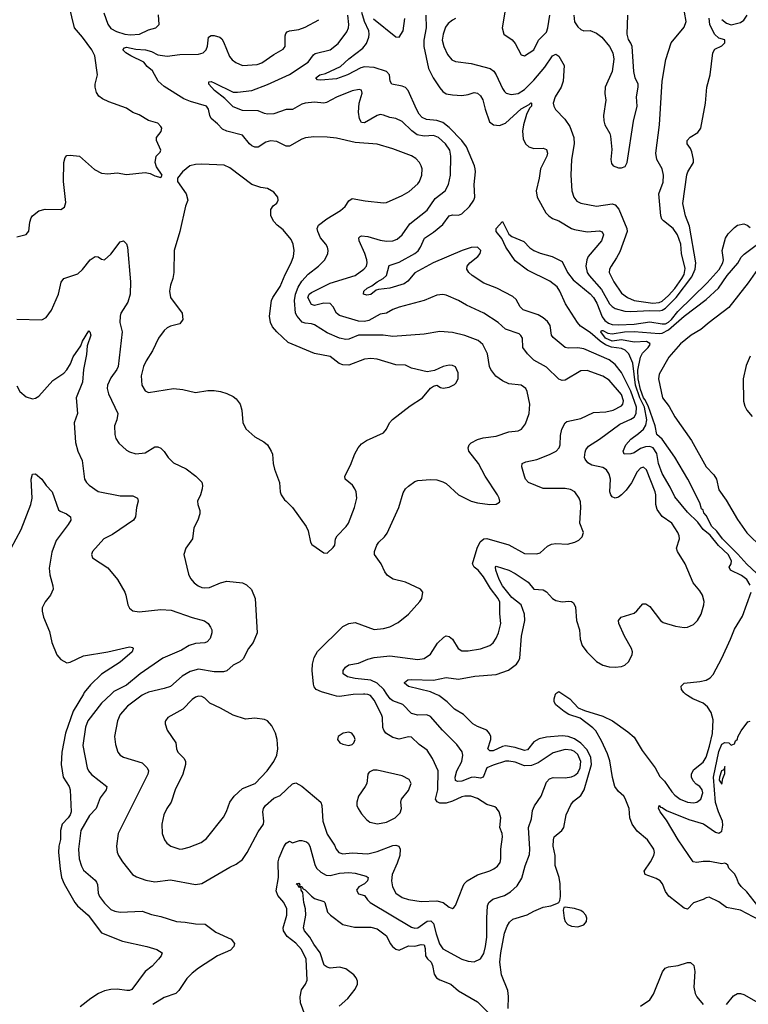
# Model space of a CAD drawing. Header units: inches. Extents: x 1173000 to 1307049, y 522583 to 678455.
# Tile 137 of 256: x 1223488 to 1228139, y 548021 to 554301. Entities that reach past the tile are written whole.
import ezdxf

# ---------------------------------------------------------------- set-up
doc = ezdxf.new("R2010")
doc.units = ezdxf.units.IN
doc.header["$MEASUREMENT"] = 0
doc.layers.add('B2524', color=7, linetype='Continuous')
doc.layers.add('B2525', color=7, linetype='Continuous')

msp = doc.modelspace()

# ---------------------------------------------------------------- linework, layer by layer
at = {"layer": 'B2524', "color": 5}
for points, elevation in [([(1223894.8, 550000), (1223828.8, 549891.2), (1223780.8, 549750), (1223757.1, 549630), (1223752.6, 549550), (1223766.4, 549470), (1223803.6, 549410), (1223811.1, 549390), (1223817.4, 549250), (1223811.3, 549230), (1223797.5, 549210), (1223760.4, 549170), (1223747.9, 549130), (1223748.1, 549071.9), (1223738.4, 549030), (1223736.2, 548990), (1223745.9, 548885.9), (1223756.3, 548830), (1223773.2, 548790), (1223841.1, 548670), (1223856.9, 548650), (1223925, 548590), (1224010, 548476.9), (1224143.8, 548423.8), (1224300.7, 548390), (1224362.8, 548370), (1224398.8, 548350), (1224390.6, 548330), (1224374.4, 548310), (1224334.8, 548265.2), (1224290, 548229.7), (1224203.4, 548116.6), (1224190.2, 548109.8), (1224171.3, 548108.7), (1224110, 548117.4), (1224070, 548115.4), (1224030, 548107.8), (1223990.4, 548090), (1223941.5, 548058.5), (1223875.1, 548004.9)], 720), ([(1224072.1, 550000), (1224010, 549941.6), (1223924.2, 549830), (1223907.4, 549790), (1223891.8, 549671.8), (1223918.4, 549530), (1223927.3, 549510), (1223946.3, 549486.3), (1224043.7, 549410), (1224040.3, 549390), (1224001.6, 549338.4), (1223976.9, 549270), (1223934.6, 549225.4), (1223879.7, 549130), (1223863.8, 549010), (1223867, 548950), (1223882.6, 548902.6), (1223896.7, 548876.7), (1223970, 548812.9), (1223979.6, 548799.6), (1223985.5, 548785.5), (1223990.2, 548730), (1223998.2, 548710), (1224030, 548666.5), (1224070, 548627.2), (1224095.7, 548615.7), (1224130, 548609.4), (1224270, 548616.3), (1224330, 548595.3), (1224390, 548582.4), (1224488.6, 548548.6), (1224545.2, 548545.2), (1224610, 548534.7), (1224672.3, 548532.3), (1224740.8, 548480.8), (1224838, 548438), (1224860.5, 548410), (1224855.5, 548390), (1224834.1, 548365.9), (1224750, 548329.8), (1224630, 548252), (1224590, 548219.7), (1224554.3, 548185.7), (1224503.6, 548110), (1224484.9, 548090), (1224410, 548064.4), (1224338.8, 548021.2)], 740), ([(1224282.3, 550000), (1224270, 549994.2), (1224176.4, 549923.6), (1224129.2, 549870), (1224112.6, 549830), (1224092.7, 549730), (1224098.9, 549678.9), (1224115.8, 549630), (1224130.2, 549610.2), (1224150, 549598), (1224270, 549562.3), (1224302.7, 549530), (1224310.2, 549510), (1224306, 549490), (1224118, 549110), (1224105.7, 549030), (1224110, 548991.3), (1224118.9, 548970), (1224144.2, 548930), (1224209.1, 548849.1), (1224234.4, 548834.4), (1224293, 548813), (1224350, 548802.8), (1224450, 548815.3), (1224610, 548785.7), (1224650, 548792.9), (1224830, 548897.1), (1224870, 548915.5), (1224910, 548945.5), (1224940.5, 548990), (1225010, 549120.5), (1225045.1, 549170), (1225047.6, 549190), (1225040.5, 549250), (1225044, 549270), (1225056.9, 549290), (1225110, 549335.5), (1225150, 549354), (1225230, 549428.7), (1225250, 549434.9), (1225290, 549412), (1225410.4, 549310), (1225417.4, 549290), (1225422.8, 549190), (1225450, 549107.7), (1225496.8, 549036.8), (1225509.3, 549010), (1225525.8, 548990), (1225550, 548980.4), (1225610, 548988.2), (1225710, 548980.4), (1225770, 548996.1), (1225870, 549034.4), (1225890, 549035.5), (1225908, 549030), (1225918, 549010), (1225915, 548970), (1225898.8, 548921.2), (1225866.6, 548850), (1225861, 548810), (1225867.7, 548770), (1225890.1, 548730.1), (1225930, 548703.5), (1225970, 548690.2), (1226050, 548677.8), (1226150, 548682), (1226191.7, 548671.7), (1226230, 548641.3), (1226250, 548633), (1226260.1, 548639.9), (1226270, 548651), (1226316.3, 548770), (1226326.3, 548790), (1226345.1, 548810), (1226410, 548846.7), (1226490, 548872), (1226514.9, 548885.1), (1226538.2, 548901.8), (1226554.8, 548925.2), (1226560.3, 548950), (1226558.8, 549010), (1226570.8, 549090), (1226568.7, 549110), (1226553.8, 549150), (1226560.4, 549210), (1226548.5, 549248.5), (1226532.6, 549272.6), (1226520.5, 549280.5), (1226470, 549296.9), (1226410, 549333.5), (1226368.1, 549348.1), (1226330, 549349.1), (1226310, 549344.2), (1226250, 549316.6), (1226210, 549304.2), (1226170, 549305), (1226152.9, 549312.9), (1226143.1, 549330), (1226157.5, 549390), (1226159, 549510), (1226124.2, 549590), (1226090, 549642.2), (1226039.1, 549679.1), (1225990, 549724.7), (1225970, 549727.6), (1225910, 549712.2), (1225870, 549723.7), (1225825.7, 549750), (1225811.8, 549770), (1225807.3, 549787.3), (1225805.2, 549850), (1225797.3, 549870), (1225750, 549960.4), (1225728, 549990), (1225710, 549998.3), (1225692.3, 550000)], 760), ([(1225309.7, 547950.3), (1225281.1, 548030), (1225278.2, 548070), (1225286.3, 548113.7), (1225312, 548150), (1225323.9, 548176.1), (1225316.1, 548310), (1225288.1, 548370), (1225250, 548410.7), (1225194.7, 548454.7), (1225171.6, 548490), (1225169.1, 548510), (1225194.3, 548590), (1225194.1, 548630), (1225173.5, 548670), (1225135.5, 548715.5), (1225125.8, 548745.8), (1225141, 548830), (1225137.8, 548930), (1225143.8, 548956.2), (1225173.7, 549026.3), (1225190, 549048.9), (1225210, 549062), (1225230, 549052.2), (1225274.6, 549065.4), (1225290, 549066.4), (1225318.6, 549058.6), (1225330.1, 549050.1), (1225340.9, 549030), (1225372.3, 548912.3), (1225383.5, 548890), (1225410, 548863.5), (1225444.5, 548844.5), (1225470, 548842.7), (1225530, 548857.4), (1225590, 548862.3), (1225630, 548857.2), (1225699.6, 548839.6), (1225712.4, 548830), (1225708.9, 548810), (1225690, 548789.8), (1225652.4, 548770), (1225637.4, 548750), (1225650, 548726.3), (1225690, 548714.6), (1225707.5, 548687.5), (1225725.7, 548670), (1225990, 548513.4), (1226010, 548508.1), (1226030, 548509.5), (1226090, 548550.7), (1226113.7, 548553.7), (1226130, 548537.3), (1226145.7, 548470), (1226167.7, 548407.7), (1226190, 548375), (1226310, 548310.3), (1226350, 548296), (1226390, 548292.2), (1226430, 548312.4), (1226450, 548346.4), (1226462.4, 548390), (1226471.1, 548450), (1226469.9, 548570), (1226475.4, 548650), (1226482.8, 548670), (1226508.9, 548691.1), (1226583.9, 548716.1), (1226622.1, 548737.9), (1226662.7, 548777.3), (1226693.5, 548826.5), (1226714.5, 548905.5), (1226742.6, 548977.4), (1226744.7, 549010), (1226736, 549150), (1226754.7, 549205.3), (1226762.2, 549257.8), (1226773.7, 549286.3), (1226816.8, 549350), (1226850, 549439.1), (1226870, 549460.3), (1226893, 549467), (1226970, 549466.3), (1227010, 549471.7), (1227030, 549480.5), (1227050, 549497.1), (1227066.9, 549530), (1227069.3, 549570), (1227050, 549614.5), (1227030, 549632.9), (1227010, 549642.1), (1226970, 549645.6), (1226894.4, 549625.6), (1226798, 549562), (1226755.7, 549544.3), (1226710, 549543), (1226650, 549566), (1226610, 549571.7), (1226590, 549571.2), (1226510, 549547.6), (1226470.7, 549529.3), (1226446.7, 549470), (1226430, 549464.7), (1226390, 549470.9), (1226370, 549469), (1226310, 549445.6), (1226281.9, 549441.9), (1226269.2, 549449.2), (1226267.3, 549470), (1226279.6, 549510), (1226311, 549570), (1226316.2, 549610), (1226311.9, 549631.9), (1226279.4, 549679.4), (1226186.4, 549770), (1226110, 549856.4), (1226088, 549867.9), (1226030, 549866.4), (1225990, 549876.8), (1225934.1, 549934.1), (1225870, 549958.1), (1225853.6, 549970), (1225832.7, 550000)], 740), ([(1225683.1, 550000), (1225617.9, 549997.9), (1225530, 549985.6), (1225510, 549987.5), (1225465.3, 550000)], 760), ([(1226606.3, 547993.7), (1226608.6, 548071.4), (1226604.4, 548110), (1226563.1, 548210), (1226553.6, 548290), (1226558.6, 548350), (1226583.9, 548476.1), (1226600.3, 548519.6), (1226615.2, 548544.8), (1226636.1, 548563.9), (1226728, 548592), (1226770, 548616.5), (1226830, 548640.3), (1226878, 548650), (1226916.5, 548663.5), (1226929.2, 548670.8), (1226936.5, 548683.5), (1226940.9, 548710), (1226938.3, 548790), (1226931, 548830), (1226905.8, 548905.8), (1226905.8, 548970), (1226894, 549030), (1226895.1, 549070), (1226899.8, 549090), (1226948, 549130), (1226961, 549150), (1226975.8, 549230), (1227005.4, 549294.6), (1227023.1, 549316.9), (1227070, 549353), (1227091.3, 549390), (1227137.6, 549550), (1227135, 549595), (1227110, 549645.5), (1227070, 549686.9), (1227030, 549714.1), (1226990, 549730.3), (1226950, 549733.7), (1226850, 549725.3), (1226804.9, 549715.1), (1226770, 549695), (1226730, 549643.8), (1226710, 549640.2), (1226650, 549659.5), (1226590, 549669.5), (1226570, 549666.4), (1226510, 549637.9), (1226490, 549637.4), (1226476.8, 549650), (1226496.5, 549710), (1226495.3, 549730), (1226488.2, 549748.2), (1226470, 549771), (1226410, 549793.5), (1226380.4, 549810), (1226321.4, 549870), (1226263.2, 549903.2), (1226217.5, 549950), (1226164.4, 549990), (1226141.8, 550000)], 720), ([(1228210, 548558.1), (1228090, 548621.3), (1227999.7, 548639.7), (1227950, 548675.3), (1227890, 548705.1), (1227870, 548701.6), (1227850.2, 548689.8), (1227790.3, 548669.7), (1227750, 548629.2), (1227730, 548634), (1227631.6, 548711.6), (1227610, 548742), (1227592.4, 548790), (1227576.9, 548810), (1227550, 548824.8), (1227480.7, 548850), (1227474.7, 548870), (1227515.6, 548930), (1227535.1, 548970), (1227540.3, 548990), (1227536.1, 549010), (1227496.5, 549070), (1227430, 549126.2), (1227398.7, 549170), (1227383.1, 549210), (1227379.4, 549270), (1227353.5, 549333.5), (1227344.4, 549350), (1227310, 549379.2), (1227287.5, 549410), (1227271.7, 549468.3), (1227254.6, 549574.6), (1227239.5, 549619.5), (1227201.5, 549701.5), (1227165, 549765), (1227145.8, 549785.8), (1227066.5, 549846.5), (1226994.5, 549870), (1226963.7, 549890), (1226910, 549932), (1226899.7, 549950), (1226899.8, 549970), (1226908.8, 550000)], 680), ([(1226955.6, 550000), (1227000.4, 549970), (1227053.1, 549913.1), (1227094.4, 549894.4), (1227210, 549859.1), (1227273.1, 549830), (1227370, 549760.2), (1227410, 549724.7), (1227461.2, 549641.2), (1227545, 549530), (1227573.9, 549473.8), (1227604.3, 549444.3), (1227650, 549376.5), (1227670, 549354.7), (1227704.2, 549330), (1227750, 549310.2), (1227790, 549305.6), (1227810, 549310.3), (1227835.3, 549330), (1227849, 549370), (1227845, 549390), (1227830, 549409.8), (1227805.5, 549425.5), (1227786.3, 549446.3), (1227776.6, 549470), (1227775.8, 549490), (1227790, 549516.3), (1227850, 549565), (1227870, 549598.5), (1227891.7, 549668.3), (1227909.6, 549749.6), (1227915.8, 549835.8), (1227902.6, 549882.6), (1227879.2, 549919.2), (1227850, 549942.6), (1227785.3, 549970), (1227750.8, 549990), (1227738.7, 550000)], 680), ([(1228199.6, 548650), (1228130, 548738.3), (1228093.6, 548773.6), (1228076.8, 548796.8), (1228064.5, 548830), (1228050, 548852.8), (1228015.1, 548890), (1228009.4, 548909.4), (1227998, 548918), (1227990, 548922), (1227970, 548918), (1227892.9, 548932.9), (1227850, 548933.1), (1227810, 548926.6), (1227786.6, 548930), (1227690.9, 549070), (1227616.1, 549196.1), (1227575.6, 549250), (1227566.5, 549273.5), (1227570, 549290.3), (1227578, 549278), (1227590, 549276.9), (1227617.5, 549257.5), (1227759.5, 549199.5), (1227852.2, 549172.2), (1227930, 549118.8), (1227950, 549112.6), (1227970, 549126), (1227976, 549164), (1227973.9, 549190), (1227948, 549250), (1227930, 549309), (1227917.4, 549470), (1227950, 549634), (1227970, 549681), (1227990, 549692), (1228014, 549690), (1228030, 549674), (1228050, 549682), (1228057.2, 549702.8), (1228070, 549712), (1228073.1, 549726.9), (1228094.2, 549765.8), (1228137, 549823), (1228150, 549828.2)], 660), ([(1225527.1, 548010), (1225582.1, 548057.9), (1225630, 548118), (1225644.9, 548150), (1225644.1, 548170), (1225636.1, 548190), (1225620.9, 548210), (1225570, 548247.6), (1225530, 548258.1), (1225470, 548253), (1225450, 548258.6), (1225432.1, 548272.1), (1225406.9, 548350), (1225365.1, 548405.1), (1225340.7, 548450), (1225307.3, 548490), (1225299.2, 548510), (1225315.6, 548590), (1225313, 548630), (1225302.8, 548670), (1225295.3, 548735.3), (1225284.4, 548750), (1225284.7, 548764.7), (1225270, 548768), (1225263.9, 548783.9), (1225254, 548790), (1225270, 548794.3), (1225277.1, 548782.9), (1225274.8, 548774.8), (1225290, 548772), (1225297.6, 548757.6), (1225310, 548751.8), (1225350, 548710.2), (1225370, 548695.8), (1225430, 548677.4), (1225435.8, 548670), (1225452.1, 548610), (1225471.4, 548590), (1225550, 548531.2), (1225626.2, 548513.8), (1225730, 548513.7), (1225770, 548502.9), (1225830, 548458.5), (1225852.7, 548410), (1225868.4, 548390), (1225890, 548373.5), (1225910, 548366.3), (1225970, 548394.8), (1226010, 548392.3), (1226050, 548402.5), (1226070, 548400.3), (1226077.5, 548377.5), (1226078.9, 548330), (1226091.3, 548311.3), (1226114.4, 548290), (1226123.3, 548270), (1226133.9, 548213.9), (1226149.4, 548189.4), (1226170, 548176.9), (1226240.3, 548150), (1226290, 548106.9), (1226410, 548037.4), (1226490, 547959.3)], 720), ([(1227450, 548008.7), (1227510, 548050.4), (1227534.7, 548085.3), (1227590.9, 548229.1), (1227607.7, 548252.3), (1227630, 548261.1), (1227690.8, 548269.2), (1227750, 548287.2), (1227770, 548288.5), (1227791.7, 548270), (1227797.2, 548230), (1227790.9, 548130), (1227800.5, 548090), (1227810.2, 548070), (1227850, 548020.2)], 680), ([(1228000.2, 548019.8), (1228045.4, 548074.6), (1228070, 548090.3), (1228090, 548090.2), (1228110, 548083.2), (1228190, 548039.7)], 680)]:
    msp.add_lwpolyline(points, dxfattribs=dict(at, elevation=elevation))
for points, elevation in [([(1224630, 549987.8), (1224610, 549980.5), (1224590, 549965.6), (1224530, 549904.7), (1224433, 549850), (1224418.4, 549830), (1224417.6, 549822.4), (1224417, 549810), (1224430.3, 549770), (1224484.4, 549690), (1224488.4, 549650), (1224497.1, 549630), (1224538.9, 549590), (1224546.7, 549570), (1224546.9, 549550), (1224529.2, 549490), (1224481.3, 549390), (1224455.8, 549310), (1224427.7, 549270), (1224407.9, 549230), (1224395.2, 549170), (1224397.4, 549110), (1224412, 549070), (1224428.3, 549048.3), (1224453, 549030), (1224510, 549011.3), (1224530, 549012.4), (1224570, 549024.7), (1224647.1, 549052.9), (1224680.3, 549079.7), (1224790, 549215.5), (1224808.7, 549251.3), (1224830, 549310.7), (1224857.6, 549350), (1224910, 549397.3), (1224991.1, 549430), (1225067.8, 549510), (1225110.9, 549570), (1225128.7, 549611.3), (1225135.6, 549650), (1225132.3, 549710), (1225121.7, 549750), (1225098, 549798), (1225070, 549829.5), (1225050, 549837.6), (1224990, 549846), (1224930, 549839.2), (1224850, 549865.4), (1224769.4, 549910), (1224701.3, 549941.3), (1224670, 549973.3), (1224650, 549985.6)], 780), ([(1225590, 549757.2), (1225554, 549750), (1225521, 549730), (1225517.3, 549710), (1225531.3, 549690), (1225550, 549680.7), (1225590, 549671.3), (1225610, 549678), (1225622, 549690), (1225629, 549710), (1225624, 549730), (1225608, 549750)], 780), ([(1225770, 549515.6), (1225744.7, 549515.3), (1225718.8, 549501.2), (1225710.7, 549489.3), (1225703.8, 549430), (1225694.4, 549410), (1225650.3, 549350), (1225639.5, 549310), (1225641.3, 549290), (1225648.4, 549270), (1225670, 549235.5), (1225701.2, 549201.2), (1225723.8, 549183.8), (1225772.6, 549172.6), (1225830, 549183.9), (1225885.1, 549210), (1225917.8, 549242.2), (1225925.1, 549270), (1225922, 549310), (1225925.1, 549330), (1225970, 549386), (1225988.2, 549430), (1225974.9, 549454.9), (1225930, 549478.7)], 780), ([(1227990, 549538), (1227982, 549518), (1227968.6, 549511.4), (1227955.5, 549470), (1227954, 549450), (1227970, 549424.7), (1227977.5, 549462.5), (1227990, 549494)], 660), ([(1226970, 548642), (1226962, 548638), (1226958, 548622), (1226963, 548570), (1226970.6, 548550), (1226987.7, 548530), (1227010, 548520.4), (1227050, 548514.9), (1227090, 548527.7), (1227106, 548550), (1227109.3, 548570), (1227102.7, 548590), (1227085.2, 548610), (1227070, 548619.5), (1227030, 548632)], 720)]:
    msp.add_lwpolyline(points, close=True, dxfattribs=dict(at, elevation=elevation))
at = {"layer": 'B2525', "color": 5}
for points, elevation in [([(1223470, 552917.1), (1223530, 552930.8), (1223547.3, 552952.7), (1223554, 553010), (1223562.3, 553037.7), (1223570, 553050.7), (1223610, 553082), (1223650, 553093.4), (1223750, 553090.8), (1223773.6, 553106.4), (1223783.7, 553136.3), (1223768.2, 553270), (1223769.7, 553390.3), (1223778, 553422), (1223790, 553434.8), (1223810, 553437.3), (1223870, 553430.7), (1223965.3, 553345.3), (1224010, 553321.6), (1224050, 553319.3), (1224110, 553324), (1224170, 553314), (1224290, 553326.8), (1224321, 553321), (1224350, 553304.7), (1224390, 553294), (1224398, 553310), (1224362.7, 553362.7), (1224354, 553390), (1224359, 553430), (1224384, 553456), (1224389, 553470), (1224360.9, 553530), (1224360.9, 553550), (1224390.8, 553589.2), (1224395.1, 553610), (1224390, 553620.7), (1224370, 553641.5), (1224310, 553658.5), (1224250, 553695.4), (1224209.8, 553709.8), (1224170, 553738), (1224057.4, 553777.4), (1224016.3, 553796.3), (1223992.8, 553812.8), (1223977.6, 553837.6), (1223969.6, 553870), (1223969.6, 553890.4), (1223984.7, 553950), (1223969, 554070), (1223948.1, 554110), (1223890, 554189.8), (1223837.2, 554250), (1223804, 554390)], 780), ([(1224025.4, 554345.4), (1224050, 554272.2), (1224070, 554245.8), (1224105.9, 554225.9), (1224160.4, 554210), (1224194.9, 554205.1), (1224253.6, 554210), (1224310, 554236.1), (1224357.2, 554250), (1224379.5, 554270), (1224373.4, 554333.4)], 780), ([(1225832.7, 550000), (1225811.7, 550030), (1225770.5, 550070.5), (1225730, 550089.3), (1225630, 550098.5), (1225580.5, 550110), (1225552.8, 550130), (1225552.4, 550150), (1225568.4, 550171.6), (1225590, 550185.8), (1225650, 550196.8), (1225710, 550223.5), (1225750, 550233.6), (1225850, 550243.6), (1226030, 550221.5), (1226070, 550226.3), (1226110, 550254.9), (1226155.6, 550324.4), (1226196, 550364), (1226210, 550371.3), (1226230, 550367.7), (1226250, 550350.7), (1226287.2, 550290), (1226310, 550275.3), (1226350, 550274.9), (1226430, 550288.9), (1226489.2, 550310), (1226510, 550326.4), (1226530, 550356.3), (1226544.4, 550390), (1226559.8, 550450), (1226552.8, 550512.8), (1226552.6, 550587.4), (1226543.4, 550610), (1226493.5, 550673.5), (1226448.9, 550748.9), (1226414.8, 550790), (1226389.9, 550809.9), (1226379.5, 550830), (1226408.4, 550931.6), (1226427.8, 550972.2), (1226450, 550989.3), (1226470, 550991.5), (1226610, 550952.3), (1226710, 550897.8), (1226790, 550893.7), (1226810, 550901.3), (1226856.8, 550943.2), (1226883.6, 550956.4), (1226910, 550960.9), (1226984.7, 550955.3), (1227031.4, 550968.6), (1227057.4, 550982.6), (1227077.7, 551002.3), (1227086.6, 551030), (1227062.9, 551090), (1227069.8, 551190), (1227067.1, 551227.1), (1227059.1, 551250), (1227031.1, 551290), (1227004.2, 551304.2), (1226970.9, 551310.9), (1226830, 551312.3), (1226735.6, 551350), (1226717.3, 551370), (1226710, 551389.3), (1226693, 551450), (1226695.1, 551470), (1226719.5, 551480.5), (1226790, 551495.5), (1226870, 551527.2), (1226912.6, 551550), (1226931.9, 551570), (1226938.2, 551590), (1226939.3, 551650), (1226949.8, 551690.2), (1226969.6, 551730), (1226981.8, 551738.2), (1227070, 551758.2), (1227150, 551795), (1227230, 551799.8), (1227276.2, 551810), (1227330, 551839.6), (1227338.7, 551850), (1227343.5, 551870), (1227329.8, 551910), (1227250, 552002), (1227210, 552027.8), (1227110, 552064.4), (1227070, 552061.1), (1226970, 552002.2), (1226950, 552000.4), (1226930, 552008.5), (1226850, 552085.8), (1226770, 552129), (1226728.8, 552170), (1226700.4, 552210), (1226696.9, 552270), (1226687.6, 552287.6), (1226676.9, 552296.9), (1226590, 552327.2), (1226541.7, 552370), (1226450, 552429.8), (1226340.5, 552480.5), (1226289.4, 552510), (1226210, 552544), (1226190, 552548.3), (1226150, 552545.4), (1226070, 552509.7), (1225910, 552468.1), (1225870, 552453.5), (1225830.1, 552429.9), (1225790, 552422.3), (1225717.7, 552382.3), (1225690, 552375.7), (1225650, 552378.5), (1225530, 552413.8), (1225509.8, 552430), (1225489.8, 552470), (1225470, 552490.6), (1225430, 552494), (1225370, 552478.2), (1225350, 552484.9), (1225328, 552530), (1225335.4, 552550), (1225350, 552560.7), (1225470, 552621), (1225630, 552670.2), (1225684.4, 552710), (1225701.7, 552730), (1225706.4, 552750), (1225703.7, 552770), (1225691.2, 552810), (1225655.6, 552890), (1225653.2, 552910), (1225661.6, 552918.4), (1225670, 552922), (1225710, 552918.3), (1225790, 552894.3), (1225830, 552889.4), (1225870, 552891.2), (1225898.5, 552901.5), (1225929.9, 552930.1), (1225979.7, 553000.3), (1226090, 553087.5), (1226140, 553160), (1226204.7, 553210), (1226226.2, 553250), (1226237.7, 553310), (1226240.2, 553430), (1226233.2, 553470), (1226206, 553510), (1226161.1, 553550), (1226130, 553561.7), (1226070, 553558.3), (1226026.3, 553566.3), (1225992.1, 553592.1), (1225930, 553652), (1225890, 553671.8), (1225850, 553677.8), (1225810, 553693.3), (1225790, 553695.8), (1225770, 553689.8), (1225690, 553642.9), (1225670, 553645.6), (1225656.8, 553670), (1225650.6, 553710.6), (1225655.6, 553770), (1225673.5, 553833.5), (1225670.9, 553850.9), (1225655.8, 553855.8), (1225610, 553847.6), (1225510, 553807.2), (1225447.1, 553772.9), (1225430, 553768.9), (1225370, 553775.8), (1225310, 553768.6), (1225290, 553762.8), (1225230, 553727.9), (1225190, 553728.4), (1225110, 553700.9), (1225070, 553699.1), (1225050, 553702.5), (1225010, 553720.5), (1224910, 553721.9), (1224850, 553746.6), (1224798.8, 553798.8), (1224730.9, 553850), (1224695.1, 553890), (1224695.3, 553904.7), (1224710, 553906.4), (1224730, 553899.6), (1224850, 553839.2), (1224878.2, 553838.2), (1224970, 553849.4), (1225071.2, 553888.8), (1225210, 553952.6), (1225330.7, 554030), (1225363.8, 554076.2), (1225375, 554085), (1225470, 554108.8), (1225520.8, 554150), (1225576.7, 554223.3), (1225587.4, 554250), (1225589.9, 554270), (1225583.9, 554330)], 740), ([(1226141.8, 550000), (1226110, 550014), (1225970, 550047.5), (1225944.4, 550070), (1225945.6, 550074.4), (1225965.2, 550090), (1225987.7, 550092.3), (1226129.2, 550089.2), (1226210, 550105.9), (1226290, 550095), (1226393.4, 550113.4), (1226530, 550124), (1226608.2, 550151.8), (1226658.7, 550190), (1226672.8, 550210), (1226679.8, 550230), (1226690.5, 550370), (1226711.9, 550470), (1226710.3, 550510), (1226688.4, 550570), (1226630, 550615.1), (1226570, 550690.6), (1226548.8, 550730), (1226527.8, 550790), (1226525.4, 550810), (1226530, 550815.8), (1226610, 550791.5), (1226650, 550770.1), (1226734.6, 550714.6), (1226770, 550670.2), (1226830, 550665), (1226851.5, 550651.5), (1226888.9, 550610), (1226910, 550597.6), (1226950, 550589.2), (1226993.6, 550593.6), (1227010.2, 550590.2), (1227022.3, 550582.3), (1227035.3, 550555.3), (1227042, 550470), (1227060.9, 550410), (1227065.5, 550350), (1227078, 550310), (1227108, 550270), (1227170, 550207.6), (1227210, 550185), (1227250, 550174), (1227290, 550171.2), (1227330, 550176.1), (1227350, 550183.6), (1227374.5, 550205.5), (1227396.8, 550250), (1227399, 550270), (1227393.3, 550290), (1227349.1, 550370), (1227312.3, 550450), (1227311.5, 550470), (1227328.5, 550491.6), (1227410, 550517.1), (1227428.3, 550531.7), (1227465.3, 550574.7), (1227484.1, 550575.9), (1227510, 550558.4), (1227578.7, 550470), (1227596, 550456), (1227673.4, 550433.4), (1227730, 550424.9), (1227750, 550426.5), (1227790, 550444.5), (1227815.4, 550470), (1227839.1, 550510), (1227856.2, 550570), (1227856.5, 550590), (1227846.8, 550630), (1227830, 550658.2), (1227787.1, 550710), (1227735.3, 550830), (1227687.6, 550910), (1227681, 550930), (1227699.7, 550990), (1227697.7, 551010), (1227688.6, 551030), (1227650.9, 551090), (1227590, 551133.4), (1227557.3, 551177.3), (1227548.6, 551210), (1227548.1, 551270), (1227543.7, 551290), (1227490, 551429.8), (1227470, 551447.2), (1227450, 551440.7), (1227430, 551417.2), (1227392.5, 551347.5), (1227359.7, 551300.3), (1227330, 551270.5), (1227310, 551256.8), (1227290, 551250.6), (1227270, 551257.2), (1227261.1, 551270), (1227256.3, 551290), (1227259.9, 551370), (1227250, 551403.5), (1227234.2, 551430), (1227210, 551446.1), (1227140.8, 551460.8), (1227115.7, 551475.7), (1227098, 551498), (1227094.1, 551510), (1227096.8, 551543.2), (1227102.1, 551557.9), (1227119.2, 551580.8), (1227190, 551626.2), (1227318.2, 551721.8), (1227390, 551752.7), (1227410, 551765.9), (1227422.9, 551790), (1227425.7, 551830), (1227390, 551931.5), (1227330, 552051.8), (1227290, 552103.2), (1227250, 552130.9), (1227090, 552201.7), (1227050, 552208.9), (1226990, 552206.2), (1226969.9, 552209.9), (1226893.4, 552273.4), (1226883.4, 552290), (1226873.7, 552350), (1226856.4, 552376.4), (1226830, 552400.6), (1226798.4, 552418.4), (1226701.7, 552450), (1226682.7, 552470), (1226656.6, 552516.6), (1226635.7, 552535.7), (1226534, 552590), (1226450, 552620.7), (1226377.3, 552670), (1226355.4, 552690), (1226343.5, 552710), (1226344.2, 552730), (1226360.7, 552750), (1226412.8, 552790), (1226428, 552810), (1226432.4, 552830), (1226409.8, 552849.8), (1226370, 552848), (1226312.4, 552830), (1226127.6, 552750), (1226010, 552686.4), (1225965.5, 552634.5), (1225943, 552617), (1225850, 552588.3), (1225778.9, 552581.1), (1225764.4, 552575.6), (1225730, 552548.5), (1225705, 552545), (1225683.6, 552550), (1225685.1, 552570), (1225706.4, 552590), (1225736.2, 552603.8), (1225769.8, 552630), (1225808.7, 552651.3), (1225829.8, 552670), (1225845.8, 552734.2), (1225910, 552755.9), (1226011.1, 552810), (1226032.2, 552827.8), (1226046.7, 552850), (1226071.7, 552908.3), (1226130, 552946.1), (1226190, 552995), (1226229.9, 553050.1), (1226250, 553056.4), (1226290, 553055.7), (1226310, 553062.9), (1226360.2, 553110), (1226387.6, 553150), (1226393.6, 553170), (1226389.2, 553250), (1226398.1, 553330), (1226396.5, 553350), (1226391.7, 553370), (1226339.5, 553490), (1226310.3, 553530), (1226230, 553613.8), (1226190, 553645), (1226150, 553659.2), (1226085, 553665), (1226057.7, 553677.7), (1226039.1, 553699.1), (1226021.7, 553730), (1225969, 553850), (1225950, 553869), (1225930, 553878), (1225864.5, 553890), (1225853.3, 553910), (1225847.9, 553950), (1225829.9, 553969.9), (1225750, 553995.9), (1225690, 554000.4), (1225665.2, 553994.8), (1225581.7, 553950), (1225510, 553923.7), (1225410, 553914.7), (1225390, 553918.4), (1225378.4, 553930), (1225404.5, 553950), (1225441.4, 553958.6), (1225536.6, 554003.4), (1225590, 554051.9), (1225679.2, 554120.8), (1225703.1, 554150), (1225717.1, 554190), (1225719.4, 554210), (1225716, 554230), (1225688.3, 554290), (1225671.7, 554348.3)], 720), ([(1226080.1, 554330), (1226082.5, 554250), (1226068.1, 554170), (1226067.2, 554130), (1226098.2, 553990), (1226126.9, 553930), (1226170, 553867.3), (1226190, 553843.8), (1226210, 553829.5), (1226250, 553821.7), (1226310, 553818.6), (1226350, 553823.5), (1226390, 553836.1), (1226410, 553832.9), (1226430, 553816.1), (1226445.3, 553790), (1226459.8, 553730), (1226487, 553650), (1226512.7, 553630), (1226550, 553625.5), (1226590, 553642.2), (1226690, 553733.8), (1226739.3, 553760.7), (1226750, 553771), (1226754.8, 553770), (1226754.3, 553750), (1226742.9, 553737.1), (1226723.9, 553696.1), (1226704.9, 553630), (1226697.1, 553590), (1226701.8, 553541.8), (1226716.1, 553510), (1226737.7, 553490), (1226770, 553478.9), (1226830, 553482.3), (1226850, 553472.9), (1226857.1, 553450), (1226853.6, 553430), (1226811.8, 553350), (1226804.9, 553290), (1226785.2, 553210), (1226791.2, 553170), (1226847.7, 553070), (1226865.7, 553050), (1226890, 553034.3), (1226930, 553019.5), (1227010, 552970.2), (1227030, 552964), (1227110, 552948.6), (1227190, 552954.5), (1227207.3, 552947.3), (1227214.6, 552930), (1227201, 552890), (1227117.2, 552790), (1227108.1, 552770), (1227101.9, 552730), (1227111.4, 552690), (1227123, 552670), (1227201.4, 552581.4), (1227253.8, 552490), (1227270, 552471.1), (1227290, 552458.6), (1227350, 552442.9), (1227390, 552440.3), (1227510, 552446.6), (1227570, 552443.6), (1227590, 552447.9), (1227610, 552461.2), (1227679.5, 552530), (1227779.6, 552660.4), (1227799.6, 552710), (1227805.1, 552750), (1227764.3, 552984.3), (1227737.8, 553050), (1227720.6, 553130), (1227747.4, 553312.6), (1227753.1, 553330), (1227788.9, 553390), (1227789.8, 553410), (1227778.4, 553458.4), (1227770, 553480.7), (1227749.5, 553510), (1227749.5, 553530), (1227767.4, 553552.6), (1227817.5, 553582.5), (1227836.9, 553610), (1227865.6, 553770), (1227874.7, 553870), (1227896.4, 553950), (1227912.3, 554090), (1227926.3, 554113.7), (1227970, 554134.9), (1227990, 554154), (1227990, 554173.2), (1227950, 554184.2), (1227922.6, 554210), (1227893.6, 554270), (1227890, 554312)], 720), ([(1226270.3, 554310), (1226250, 554298.8), (1226222.7, 554277.3), (1226205.9, 554254.1), (1226191, 554210), (1226186, 554170), (1226195, 554130), (1226218.8, 554078.8), (1226246.2, 554046.2), (1226270, 554034.9), (1226370, 554022.8), (1226491.1, 553991.1), (1226514, 553974), (1226530.6, 553950.6), (1226570, 553861.6), (1226582.7, 553842.7), (1226592.8, 553832.8), (1226624.4, 553824.4), (1226670, 553831.5), (1226710, 553856.6), (1226770, 553916.4), (1226841.4, 553998.6), (1226890, 554070.2), (1226910, 554081.7), (1226930, 554068.7), (1226963.5, 554010), (1226956.8, 553910), (1226945.5, 553870), (1226906.5, 553810), (1226893.8, 553770), (1226898, 553750), (1226909.1, 553729.1), (1226967.7, 553667.8), (1227000.5, 553620.5), (1227024.4, 553550), (1227028, 553510), (1227011.1, 553408.9), (1227007.2, 553310), (1227012.3, 553210), (1227025.5, 553170), (1227044.3, 553144.3), (1227071, 553131), (1227170, 553112), (1227270, 553126.2), (1227290, 553120.7), (1227313.6, 553093.6), (1227364.1, 552970), (1227366.6, 552950), (1227318.5, 552821.5), (1227298.5, 552781.5), (1227263.2, 552730), (1227254, 552710), (1227251.6, 552690), (1227281.8, 552630), (1227330, 552557.4), (1227367.2, 552530), (1227411.2, 552511.2), (1227530, 552494.1), (1227570, 552497.1), (1227590, 552507), (1227630, 552542.8), (1227670, 552587), (1227715.6, 552650), (1227730, 552676.5), (1227735.2, 552715.2), (1227712.5, 552810), (1227709, 552870), (1227687.6, 552930), (1227659, 552970), (1227597.8, 553017.8), (1227588.2, 553030), (1227581.7, 553050), (1227567.8, 553190), (1227595.8, 553264.2), (1227597, 553310), (1227589.2, 553350), (1227554.6, 553410), (1227549.8, 553450), (1227572.5, 553630), (1227589.8, 553910), (1227612.1, 554047.9), (1227646.1, 554153.9), (1227730, 554252.7), (1227742.5, 554290), (1227730.8, 554349.2)], 740), ([(1226585.4, 554350), (1226567, 554250), (1226579.3, 554210), (1226632.8, 554172.8), (1226651.7, 554150), (1226690, 554076.3), (1226710, 554070.6), (1226770, 554108.8), (1226800.4, 554170), (1226850, 554221.1), (1226860.2, 554250), (1226873.3, 554330)], 760), ([(1227024.6, 554330), (1227030, 554286.8), (1227050, 554256.3), (1227070, 554238), (1227090, 554230.6), (1227130, 554232.7), (1227170, 554216.4), (1227203.8, 554190), (1227252.7, 554130), (1227274.9, 554090), (1227280.4, 554050), (1227270.4, 553970), (1227225.7, 553870), (1227223.1, 553830), (1227228.9, 553788.9), (1227214.2, 553690), (1227216, 553656), (1227223.2, 553630), (1227255.3, 553575.3), (1227259.4, 553559.4), (1227267.5, 553472.5), (1227262.4, 553410), (1227265.1, 553385.1), (1227276, 553370), (1227310, 553356.3), (1227330, 553356.3), (1227354, 553366), (1227366.6, 553390), (1227406.7, 553653.3), (1227429.6, 553750), (1227424.8, 553810), (1227436.8, 553870), (1227435.3, 553890), (1227417.4, 553930), (1227408.5, 553971.5), (1227397.7, 554130), (1227390, 554152), (1227374.6, 554174.6), (1227366, 554210), (1227369.7, 554330)], 760), ([(1227970, 554302.8), (1227999.4, 554279.4), (1228029.3, 554269.3), (1228090, 554282.9), (1228110, 554298), (1228131.3, 554330)], 720), ([(1225465.3, 550000), (1225414.2, 550014.2), (1225381.3, 550030), (1225367.3, 550047.3), (1225363.7, 550063.7), (1225355.5, 550150), (1225358.4, 550190), (1225367.4, 550232.6), (1225388.3, 550271.7), (1225551, 550431), (1225590, 550450.4), (1225630, 550457.1), (1225750, 550411.8), (1225810, 550418.5), (1225850, 550429.1), (1225903.9, 550456.1), (1225970, 550510.3), (1226043.5, 550590), (1226054.7, 550610), (1226060.7, 550650), (1226046.6, 550670), (1225950, 550713.8), (1225873.2, 550733.2), (1225835.9, 550755.9), (1225819.3, 550779.3), (1225794.7, 550830), (1225752.6, 550890), (1225752.4, 550910), (1225767.1, 550950), (1225781.3, 550970), (1225817, 551003), (1225833.4, 551026.6), (1225908.7, 551190), (1225935.3, 551284.7), (1225950.9, 551309.1), (1225970, 551326.4), (1226010, 551355.5), (1226030, 551362.4), (1226110, 551369.1), (1226150, 551366.3), (1226190, 551354.6), (1226210, 551343.7), (1226290.3, 551270.3), (1226371, 551230), (1226410, 551220.3), (1226490, 551210.3), (1226530, 551210.4), (1226550, 551224), (1226553.6, 551230), (1226549.7, 551250), (1226539.1, 551270), (1226460.4, 551390), (1226416.9, 551470), (1226356.2, 551550), (1226351.6, 551570), (1226358.4, 551590), (1226370, 551603), (1226410, 551624.2), (1226446, 551634), (1226530, 551645.6), (1226610, 551673.4), (1226670, 551679.5), (1226690.7, 551689.3), (1226715.9, 551724.1), (1226740.7, 551790), (1226744.2, 551850), (1226728.3, 551930), (1226718.7, 551950), (1226690, 551969.7), (1226610, 551979.7), (1226570, 551998), (1226527, 552027), (1226495.1, 552070), (1226487.7, 552090), (1226473.8, 552170), (1226445.4, 552230), (1226415.1, 552255.1), (1226330, 552287.7), (1226250, 552305.5), (1226170, 552311.8), (1226070, 552296.5), (1225870, 552279.8), (1225808.6, 552288.6), (1225651.3, 552288.7), (1225590, 552263.4), (1225570, 552261.7), (1225530, 552271), (1225450, 552303.8), (1225370, 552355.6), (1225350, 552362.1), (1225310, 552365.4), (1225292.3, 552372.3), (1225258.6, 552410), (1225249.8, 552430), (1225242.9, 552510), (1225249.9, 552550), (1225264.9, 552595.1), (1225290, 552634), (1225330, 552678), (1225395.4, 552730), (1225435.4, 552770), (1225455.4, 552810), (1225457.7, 552830), (1225452.4, 552850), (1225442.3, 552870), (1225409.3, 552909.3), (1225391.9, 552950), (1225387.2, 552970), (1225396, 552990), (1225449.5, 553030.5), (1225536.4, 553083.6), (1225565.9, 553110), (1225590, 553146), (1225610, 553161.5), (1225693.9, 553146.1), (1225810, 553132.4), (1225830, 553136.1), (1225930, 553179.3), (1225974.8, 553205.2), (1226030, 553254.9), (1226040.3, 553270), (1226054.6, 553310), (1226057.2, 553350), (1226052, 553370), (1226041.1, 553390), (1226016.3, 553416.3), (1225990, 553432.5), (1225870, 553478), (1225770, 553507), (1225630, 553518.5), (1225510, 553545.1), (1225451.1, 553551.1), (1225366.5, 553553.5), (1225313, 553547), (1225290, 553539.2), (1225210, 553494.7), (1225190, 553494.7), (1225130, 553523.5), (1225090, 553528.3), (1225060.4, 553519.6), (1225010, 553488.5), (1224990, 553488.4), (1224970, 553497.4), (1224956.3, 553510), (1224910, 553564.7), (1224809.8, 553589.8), (1224782.4, 553602.4), (1224750, 553637.6), (1224710.9, 553670.9), (1224701.1, 553690), (1224694.3, 553730), (1224680.9, 553750), (1224578.9, 553778.9), (1224536.1, 553796.1), (1224410, 553875.7), (1224372.3, 553910), (1224335.2, 553975.2), (1224302.8, 554002.9), (1224280.3, 554030), (1224197.4, 554070), (1224166.4, 554090), (1224145.7, 554110), (1224158, 554122), (1224170, 554125.8), (1224230, 554112.9), (1224291.5, 554108.5), (1224330, 554099), (1224370, 554076.8), (1224430, 554069.5), (1224510, 554080.1), (1224630, 554081.5), (1224659.3, 554090), (1224678.7, 554110), (1224687.3, 554132.7), (1224692.7, 554190), (1224710, 554201.6), (1224730, 554200.3), (1224764.9, 554190), (1224778.3, 554178.3), (1224790, 554159.3), (1224827.2, 554067.2), (1224845.2, 554045.2), (1224867.4, 554027.4), (1224910, 554010.1), (1225004, 554016), (1225034.5, 554025.5), (1225110, 554079.7), (1225170, 554112.4), (1225182.6, 554130), (1225182.6, 554197.4), (1225187, 554213), (1225196.6, 554223.4), (1225210, 554230.2), (1225270, 554239.7), (1225310, 554254.4), (1225398.6, 554301.4)], 760), ([(1225746.6, 554306.6), (1225890, 554191.8), (1225910, 554190.4), (1225935.8, 554230), (1225946.6, 554310)], 720), ([(1228150, 550694.3), (1228129.1, 550730), (1228096, 550756), (1228026.5, 550790), (1228017.4, 550810), (1228028.8, 550830), (1228031.9, 550850), (1228010.5, 550890), (1227948.8, 550948.8), (1227894.7, 551014.7), (1227852, 551050), (1227816, 551096), (1227750, 551161.2), (1227670, 551258.6), (1227640.4, 551320.4), (1227590, 551406.9), (1227566.1, 551470), (1227554.4, 551534.4), (1227531.5, 551570), (1227510, 551578.8), (1227483.1, 551576.9), (1227450, 551566), (1227410, 551539.5), (1227390, 551532), (1227346.2, 551530), (1227340.9, 551550), (1227356.8, 551590), (1227390, 551626.6), (1227438.4, 551661.6), (1227469.4, 551690.6), (1227484.3, 551715.7), (1227490.5, 551749.5), (1227476.2, 551830), (1227447.7, 551890), (1227419.4, 551970), (1227402.4, 552110), (1227375.8, 552170), (1227352.6, 552192.6), (1227330, 552203.7), (1227266.4, 552213.6), (1227226.8, 552226.8), (1227192.6, 552250), (1227130, 552306.6), (1227067.3, 552347.3), (1227048.2, 552370), (1226972.5, 552490), (1226937.1, 552570), (1226918.2, 552598.2), (1226873.3, 552633.3), (1226730, 552704.3), (1226650, 552764.1), (1226590.4, 552850), (1226564.9, 552904.9), (1226529.9, 552950), (1226528.9, 552970), (1226570, 553013.4), (1226610, 552933.7), (1226630, 552918.3), (1226706.1, 552886.1), (1226745.5, 552845.5), (1226770, 552828.9), (1226810, 552812.3), (1226886.7, 552790), (1226950, 552758.4), (1226985.4, 552690), (1227021.7, 552641.7), (1227130, 552552.3), (1227150.4, 552530.4), (1227172.5, 552492.5), (1227205.3, 552405.3), (1227222.8, 552382.8), (1227246, 552366), (1227270, 552358), (1227310, 552355.3), (1227410, 552359.6), (1227510, 552374), (1227590, 552361.8), (1227610, 552362.5), (1227630, 552371.5), (1227649.4, 552390), (1227690, 552440.6), (1227876.9, 552623.1), (1227952.5, 552707.5), (1227976.4, 552750), (1227980.4, 552770), (1227973.1, 552830), (1227992.7, 552907.3), (1228010, 552935.5), (1228050, 552975.8), (1228070, 552990.2), (1228110, 552998.9), (1228131.8, 552991.8), (1228150, 552975.5)], 680), ([(1223470, 552390.4), (1223630, 552388), (1223657.4, 552402.6), (1223691, 552449), (1223736.3, 552550), (1223752.6, 552627.4), (1223769.4, 552650), (1223859.4, 552680.6), (1223890, 552708.9), (1223938.3, 552770), (1223970, 552790.3), (1223988.3, 552788.3), (1224010, 552773.4), (1224030, 552770.5), (1224070, 552804.9), (1224130, 552884.9), (1224150, 552890.7), (1224170, 552871), (1224175.8, 552850), (1224196, 552630), (1224192.6, 552550), (1224179.6, 552500.4), (1224134.7, 552430), (1224130.2, 552410), (1224128.2, 552370), (1224143.2, 552310), (1224116.5, 552090), (1224109, 552071), (1224070, 552017), (1224048.9, 551970), (1224047.4, 551950), (1224056, 551916), (1224114.9, 551790), (1224107.7, 551750), (1224093.7, 551710), (1224096.7, 551656.7), (1224103.1, 551630), (1224120.6, 551600.6), (1224170, 551556.3), (1224190, 551544.9), (1224230, 551533), (1224290, 551538), (1224350, 551576.3), (1224370, 551577.3), (1224390, 551567.7), (1224410, 551547.7), (1224435.3, 551510), (1224470, 551475.8), (1224550, 551437.1), (1224613.4, 551390), (1224650, 551350.8), (1224655.5, 551330), (1224653, 551310), (1224643, 551270), (1224622.8, 551230), (1224624.7, 551210), (1224638, 551170), (1224638, 551150), (1224626, 551110), (1224599.8, 551060.2), (1224590.4, 550990), (1224549, 550931), (1224535.8, 550890), (1224565.3, 550765.3), (1224578.2, 550738.2), (1224601.3, 550710), (1224628, 550690), (1224650, 550680.3), (1224670, 550676.9), (1224699.5, 550680.5), (1224770, 550710.5), (1224810, 550720.5), (1224910.6, 550710.6), (1224936.8, 550696.8), (1224967.1, 550667.1), (1224990.5, 550610.5), (1225004.9, 550390), (1224979.3, 550330), (1224948.9, 550290), (1224915.1, 550225), (1224893.6, 550206.3), (1224850, 550183.5), (1224811.5, 550148.5), (1224790, 550142), (1224730, 550142.2), (1224630, 550158.8), (1224576.9, 550143.1), (1224525, 550115), (1224450, 550049), (1224410, 550035.2), (1224310, 550012.9), (1224282.3, 550000)], 760), ([(1228191.8, 550771.8), (1228129.4, 550829.4), (1228072.8, 550892.8), (1227973.5, 550990), (1227938.6, 551038.6), (1227906.6, 551070), (1227870, 551138.3), (1227855.7, 551155.7), (1227850, 551172.3), (1227840.8, 551180.8), (1227830, 551219.7), (1227752.9, 551370), (1227670.5, 551510.5), (1227590, 551625), (1227555.2, 551655.2), (1227543.6, 551710), (1227498.9, 551838.9), (1227479.4, 551879.4), (1227469.8, 551890), (1227450, 551943.8), (1227435.3, 552010), (1227434.6, 552065.4), (1227450, 552148.2), (1227464.6, 552175.4), (1227499.9, 552210), (1227512.5, 552230), (1227510, 552235.1), (1227489.8, 552249.8), (1227410, 552245.3), (1227330, 552259.7), (1227269.7, 552250), (1227227.9, 552270), (1227198.5, 552310), (1227201.2, 552318.8), (1227210, 552318.8), (1227242.6, 552302.6), (1227270, 552298.4), (1227349.2, 552310.8), (1227410, 552313.6), (1227570, 552299.9), (1227590, 552302.4), (1227630, 552322.9), (1227730, 552410.5), (1227870, 552516.1), (1227949.1, 552590), (1228003.6, 552670), (1228071.2, 552748.8), (1228094, 552786), (1228113.5, 552806.5), (1228190, 552863.3)], 660), ([(1228228.5, 552751.5), (1228137.3, 552622.7), (1228014.9, 552465.1), (1227888.9, 552371.1), (1227835.2, 552324.8), (1227775.3, 552290), (1227706.6, 552233.4), (1227632.2, 552150), (1227570, 552039.5), (1227566.9, 552010), (1227592.2, 551890), (1227633.9, 551833.9), (1227670, 551769.4), (1227777.4, 551617.4), (1227869.4, 551450), (1227919.5, 551399.5), (1227936.3, 551370), (1227950, 551302.3), (1227997.2, 551237.2), (1228070, 551113.6), (1228130, 551029.5), (1228230, 550930.2)], 660), ([(1223470, 551967), (1223490, 551930.3), (1223530, 551895.9), (1223570, 551882.9), (1223590, 551886.7), (1223610, 551899.7), (1223700.9, 551999.1), (1223770, 552046.2), (1223790, 552069.2), (1223812.7, 552107.3), (1223829.9, 552150.1), (1223878.3, 552221.7), (1223890, 552251.6), (1223930, 552317.1), (1223937.1, 552310), (1223942.4, 552290), (1223918.4, 552221.6), (1223914.7, 552165.3), (1223895.5, 552070), (1223890.1, 551990), (1223848.9, 551890), (1223856.9, 551790), (1223836.9, 551730), (1223845.1, 551605.1), (1223859.7, 551550), (1223886.7, 551490), (1223902.2, 551370), (1223913.8, 551350), (1223932, 551332), (1223990, 551293), (1224130, 551263.8), (1224210, 551263.6), (1224239.5, 551250), (1224244.2, 551230), (1224234.3, 551190), (1224228.5, 551130), (1224215.8, 551110), (1224081.5, 551018.5), (1224026, 550990), (1223954, 550910), (1223946.4, 550890), (1223952.7, 550870), (1224050, 550804.9), (1224112, 550730), (1224158.7, 550650), (1224166.7, 550630), (1224178, 550570), (1224188.9, 550548.9), (1224210, 550530.6), (1224250, 550524), (1224390, 550540.5), (1224454.5, 550534.5), (1224590, 550488.4), (1224667.6, 550467.6), (1224690.6, 550450), (1224707.2, 550427.2), (1224714.4, 550410), (1224715.8, 550390), (1224705.1, 550354.9), (1224685.8, 550334.2), (1224670, 550327.1), (1224610, 550322.4), (1224570, 550310.8), (1224520.4, 550279.6), (1224402.3, 550230), (1224257.3, 550130), (1224170, 550056), (1224090, 550016.8), (1224072.1, 550000)], 740), ([(1228150, 552154.3), (1228124.8, 552095.2), (1228106.2, 552010), (1228109.1, 551869.1), (1228116.9, 551836.9), (1228130.2, 551810.2), (1228163.8, 551770)], 680), ([(1223433.2, 550930), (1223497.8, 551050), (1223559.7, 551210), (1223568.4, 551250), (1223561, 551370), (1223570, 551402.8), (1223590, 551404.9), (1223630.2, 551370.2), (1223657.1, 551330), (1223696.4, 551290), (1223735.1, 551175.1), (1223746.4, 551166.4), (1223787.7, 551150), (1223813, 551130), (1223814, 551110), (1223798.7, 551081.3), (1223721.3, 550978.7), (1223693.8, 550906.2), (1223675.9, 550804.1), (1223680.7, 550760.7), (1223700.3, 550690), (1223701.7, 550670), (1223684.9, 550630), (1223650, 550588.4), (1223632.3, 550550), (1223630.9, 550530), (1223640.2, 550490), (1223679.1, 550399.1), (1223693.2, 550330), (1223725.5, 550250), (1223750, 550220.3), (1223790, 550199.5), (1223810, 550203.6), (1223896.6, 550243.4), (1224050, 550269.2), (1224190, 550300.9), (1224210, 550297.3), (1224213.4, 550290), (1224205.7, 550270), (1224130, 550204.2), (1224010, 550127.1), (1223941.3, 550058.7), (1223900.9, 550010), (1223894.8, 550000)], 720), ([(1227738.7, 550000), (1227726.6, 550010), (1227713.5, 550030), (1227711.2, 550050), (1227730, 550070.2), (1227830, 550080.1), (1227870, 550088.9), (1227896.4, 550103.6), (1227915.7, 550124.3), (1227970.6, 550230), (1228025.7, 550350), (1228050, 550414), (1228102.8, 550497.2), (1228156.5, 550650)], 680), ([(1225692.3, 550000), (1225690, 550000.2), (1225683.1, 550000)], 760), ([(1226908.8, 550000), (1226910, 550004), (1226930, 550017.1), (1226955.6, 550000)], 680)]:
    msp.add_lwpolyline(points, dxfattribs=dict(at, elevation=elevation))
at = {"layer": 'B2525', "color": 5, "elevation": 780}
msp.add_lwpolyline([(1224650, 553380.7), (1224610, 553378.2), (1224574.8, 553370), (1224528.6, 553331.4), (1224496, 553290), (1224496, 553270), (1224550.7, 553190), (1224561, 553150), (1224547.3, 553112.7), (1224510.3, 552950), (1224474.6, 552830), (1224473, 552690), (1224465.3, 552650), (1224450, 552608.7), (1224443.7, 552570), (1224450.4, 552530), (1224524.9, 552430), (1224530.6, 552390), (1224510, 552361.2), (1224450, 552346.3), (1224430, 552335.1), (1224410, 552318.5), (1224373.6, 552270), (1224335.2, 552190), (1224295, 552125), (1224279.1, 552090), (1224264.8, 552030), (1224268.7, 551970), (1224290, 551933.8), (1224310, 551923.2), (1224470, 551948.8), (1224530, 551942), (1224610, 551923.6), (1224690, 551936.9), (1224730, 551936.5), (1224770, 551930.3), (1224810, 551917.6), (1224850, 551898.4), (1224870, 551883), (1224894.9, 551850), (1224905.5, 551810), (1224912.7, 551732.7), (1224932.5, 551692.5), (1224990, 551640.7), (1225046, 551610), (1225070, 551590.6), (1225094, 551550), (1225102, 551530), (1225106, 551470), (1225114.2, 551434.2), (1225146.8, 551350), (1225151.1, 551291.1), (1225158, 551270), (1225178, 551238), (1225190, 551231.3), (1225230, 551191), (1225317.3, 551070), (1225330, 551042), (1225345.5, 550970), (1225353.2, 550953.2), (1225430, 550900.7), (1225450, 550898), (1225490, 550934), (1225500.7, 550950), (1225504.5, 550990), (1225515.1, 551010), (1225571.3, 551068.7), (1225586.2, 551090), (1225626, 551190), (1225641.1, 551250), (1225635.4, 551290), (1225628, 551310), (1225611.9, 551331.9), (1225566.6, 551370), (1225562.9, 551390), (1225600.6, 551459.4), (1225626.7, 551533.3), (1225648.6, 551571.4), (1225670, 551595.5), (1225702.3, 551617.7), (1225810, 551667.3), (1225829.3, 551690), (1225849.4, 551730), (1225868, 551752), (1225981, 551839), (1226059.3, 551890), (1226110, 551951), (1226130, 551964.7), (1226150, 551971.3), (1226175.3, 551955.3), (1226191, 551951), (1226230, 551957.3), (1226264.5, 551975.5), (1226274.5, 551985.5), (1226286.3, 552013.7), (1226288, 552050), (1226270, 552086.6), (1226250, 552095.6), (1226230, 552096.9), (1226192, 552090), (1226137.1, 552062.9), (1226090, 552055.1), (1225990, 552078.7), (1225950, 552098), (1225890, 552099.3), (1225770, 552136.4), (1225730, 552140.4), (1225690, 552135.6), (1225590, 552098.7), (1225550, 552099), (1225528.6, 552108.6), (1225470, 552152.7), (1225370, 552172.8), (1225201.8, 552241.8), (1225129.7, 552310), (1225102.2, 552342.2), (1225089.8, 552369.8), (1225082.8, 552410), (1225095.8, 552510), (1225104.2, 552530), (1225150, 552600.4), (1225183.1, 552676.9), (1225221.8, 552750), (1225235.4, 552790), (1225241.3, 552830), (1225234.6, 552870), (1225220.3, 552900.3), (1225170, 552960.4), (1225131.8, 552990), (1225110, 553013.6), (1225090.9, 553050), (1225091.3, 553090), (1225106.6, 553113.4), (1225130, 553131), (1225138.4, 553150), (1225137, 553170), (1225110, 553200.9), (1225070, 553224.5), (1225028.3, 553231.7), (1224969.8, 553249.8), (1224830, 553356.4), (1224794.3, 553374.3)], close=True, dxfattribs=at)

doc.saveas('drawing.dxf')
